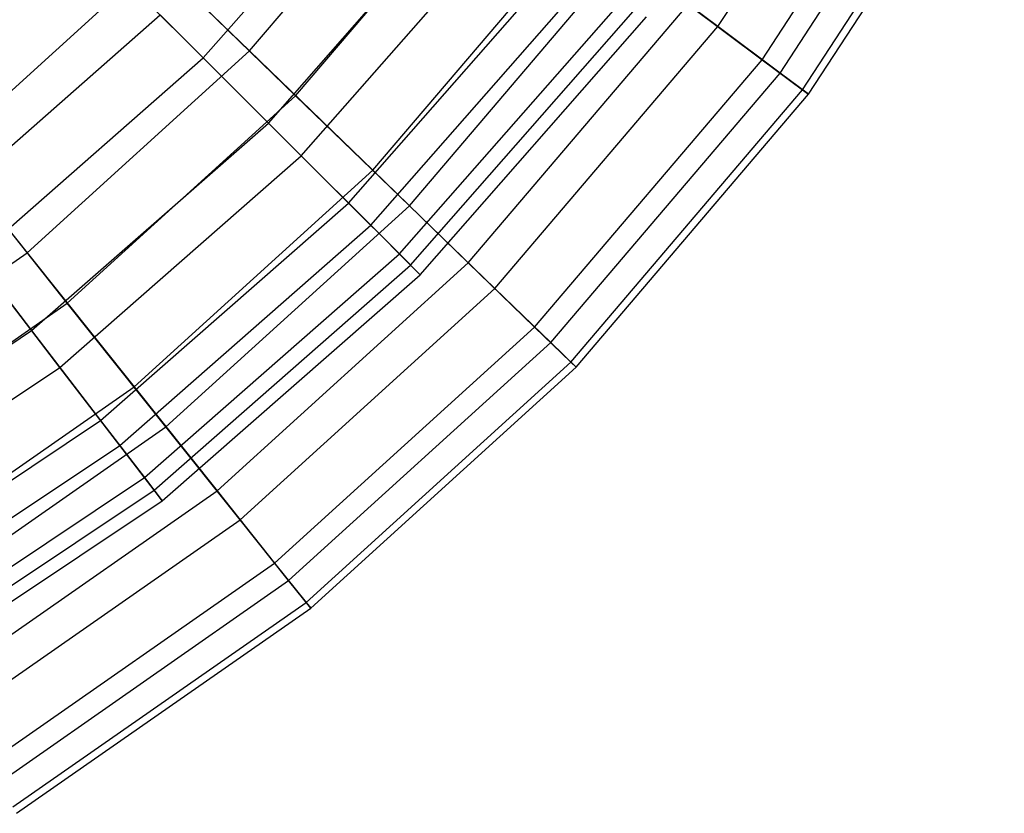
# Model space of a CAD drawing. Extents: x 0.2 to 40.1, y -6.7 to 6.7.
# Tile 184 of 256: x 11.863 to 12.693, y 1.57 to 2.24. Entities that reach past the tile are written whole.
import ezdxf

# ---------------------------------------------------------------- set-up
doc = ezdxf.new("R2010")
doc.units = 0
doc.header["$MEASUREMENT"] = 0
doc.layers.get('0').update_dxf_attribs({"color": 13, "linetype": 'CONTINUOUS'})

# ---------------------------------------------------------------- blocks, each defined once
blk = doc.blocks.new('SNOWBALL_XIV_PM3_STL')
at = {"color": 0}
for p, q in [((12.45178, 2.23372, 7.83228), (12.61011, 2.47694, 7.83228)), ((12.45178, 2.23372, 7.83228), (12.61011, 2.47694, 7.83228)), ((12.48919, 2.2058, 6.67419), (12.65077, 2.45404, 6.67419)), ((12.48919, 2.2058, 6.67419), (12.65077, 2.45404, 6.67419)), ((12.50436, 2.19448, 7.54717), (12.66727, 2.44475, 7.54717)), ((12.50436, 2.19448, 7.54717), (12.66727, 2.44475, 7.54717)), ((12.52321, 2.18041, 6.96365), (12.68776, 2.43321, 6.96365)), ((12.52321, 2.18041, 6.96365), (12.68776, 2.43321, 6.96365)), ((12.52829, 2.17662, 7.25614), (12.69329, 2.4301, 7.25614)), ((12.52829, 2.17662, 7.25614), (12.69329, 2.4301, 7.25614)), ((12.0567, 2.21316, 5.86773), (12.22089, 2.40604, 5.86773)), ((12.0567, 2.21316, 5.86773), (12.22089, 2.40604, 5.86773)), ((12.01774, 2.20731, 8.22494), (12.18618, 2.39939, 8.22494)), ((12.01774, 2.20731, 8.22494), (12.18618, 2.39939, 8.22494)), ((12.09564, 2.17545, 8.36739), (12.26434, 2.37361, 8.36739)), ((12.09564, 2.17545, 8.36739), (12.26434, 2.37361, 8.36739)), ((12.07269, 2.15237, 6.25796), (12.24783, 2.35208, 6.25796)), ((12.07269, 2.15237, 6.25796), (12.24783, 2.35208, 6.25796)), ((11.93097, 2.33493, 5.6333), (12.0567, 2.21316, 5.86773)), ((11.93097, 2.33493, 5.6333), (12.0567, 2.21316, 5.86773)), ((12.10039, 2.12466, 7.95931), (12.27891, 2.32823, 7.95931)), ((12.10039, 2.12466, 7.95931), (12.27891, 2.32823, 7.95931)), ((12.16065, 2.11249, 6.12199), (12.33686, 2.31949, 6.12199)), ((12.16065, 2.11249, 6.12199), (12.33686, 2.31949, 6.12199)), ((12.01774, 2.20731, 8.22494), (11.91231, 2.31274, 8.47392)), ((12.01774, 2.20731, 8.22494), (11.91231, 2.31274, 8.47392)), ((12.14026, 2.08479, 6.53198), (12.32365, 2.29391, 6.53198)), ((12.14026, 2.08479, 6.53198), (12.32365, 2.29391, 6.53198)), ((12.19157, 2.08254, 8.10709), (12.37136, 2.29373, 8.10709)), ((12.19157, 2.08254, 8.10709), (12.37136, 2.29373, 8.10709)), ((12.45178, 2.23372, 7.83228), (12.37136, 2.29373, 8.10709)), ((12.45178, 2.23372, 7.83228), (12.37136, 2.29373, 8.10709)), ((11.8003, 2.12925, 8.60919), (11.97733, 2.29003, 8.60919)), ((11.8003, 2.12925, 8.60919), (11.97733, 2.29003, 8.60919)), ((12.09564, 2.17545, 8.36739), (11.97733, 2.29003, 8.60919)), ((12.09564, 2.17545, 8.36739), (11.97733, 2.29003, 8.60919)), ((12.15897, 2.06608, 7.68119), (12.34465, 2.2778, 7.68119)), ((12.15897, 2.06608, 7.68119), (12.34465, 2.2778, 7.68119)), ((12.18315, 2.0419, 6.81578), (12.37177, 2.25698, 6.81578)), ((12.18315, 2.0419, 6.81578), (12.37177, 2.25698, 6.81578)), ((12.24122, 2.03446, 6.3922), (12.42675, 2.2524, 6.3922)), ((12.24122, 2.03446, 6.3922), (12.42675, 2.2524, 6.3922)), ((12.42675, 2.2524, 6.3922), (12.48919, 2.2058, 6.67419)), ((12.42675, 2.2524, 6.3922), (12.48919, 2.2058, 6.67419)), ((11.79445, 2.07955, 5.998), (11.98148, 2.24357, 5.998)), ((11.79445, 2.07955, 5.998), (11.98148, 2.24357, 5.998)), ((11.98148, 2.24357, 5.998), (12.07269, 2.15237, 6.25796)), ((11.98148, 2.24357, 5.998), (12.07269, 2.15237, 6.25796)), ((12.19258, 2.03247, 7.3949), (12.38235, 2.24886, 7.3949)), ((12.19258, 2.03247, 7.3949), (12.38235, 2.24886, 7.3949)), ((12.20068, 2.02437, 7.10492), (12.39144, 2.24189, 7.10492)), ((12.20068, 2.02437, 7.10492), (12.39144, 2.24189, 7.10492)), ((12.26366, 2.01273, 7.83228), (12.45178, 2.23372, 7.83228)), ((12.26366, 2.01273, 7.83228), (12.45178, 2.23372, 7.83228)), ((12.50436, 2.19448, 7.54717), (12.45178, 2.23372, 7.83228)), ((12.50436, 2.19448, 7.54717), (12.45178, 2.23372, 7.83228)), ((11.86919, 2.04287, 5.86773), (12.0567, 2.21316, 5.86773)), ((11.86919, 2.04287, 5.86773), (12.0567, 2.21316, 5.86773)), ((12.0567, 2.21316, 5.86773), (12.16065, 2.11249, 6.12199)), ((12.0567, 2.21316, 5.86773), (12.16065, 2.11249, 6.12199)), ((11.82567, 2.03887, 8.22494), (12.01774, 2.20731, 8.22494)), ((11.82567, 2.03887, 8.22494), (12.01774, 2.20731, 8.22494)), ((12.10039, 2.12466, 7.95931), (12.01774, 2.20731, 8.22494)), ((12.10039, 2.12466, 7.95931), (12.01774, 2.20731, 8.22494)), ((12.29718, 1.98026, 6.67419), (12.48919, 2.2058, 6.67419)), ((12.29718, 1.98026, 6.67419), (12.48919, 2.2058, 6.67419)), ((12.48919, 2.2058, 6.67419), (12.52321, 2.18041, 6.96365)), ((12.48919, 2.2058, 6.67419), (12.52321, 2.18041, 6.96365)), ((12.31079, 1.96709, 7.54717), (12.50436, 2.19448, 7.54717)), ((12.31079, 1.96709, 7.54717), (12.50436, 2.19448, 7.54717)), ((12.52829, 2.17662, 7.25614), (12.50436, 2.19448, 7.54717)), ((12.52829, 2.17662, 7.25614), (12.50436, 2.19448, 7.54717)), ((11.76006, 2.17971, 5.6333), (11.86919, 2.04287, 5.86773)), ((11.76006, 2.17971, 5.6333), (11.86919, 2.04287, 5.86773)), ((12.32768, 1.95073, 6.96365), (12.52321, 2.18041, 6.96365)), ((12.32768, 1.95073, 6.96365), (12.52321, 2.18041, 6.96365)), ((12.33224, 1.94632, 7.25614), (12.52829, 2.17662, 7.25614)), ((12.33224, 1.94632, 7.25614), (12.52829, 2.17662, 7.25614)), ((12.52321, 2.18041, 6.96365), (12.52829, 2.17662, 7.25614)), ((12.52321, 2.18041, 6.96365), (12.52829, 2.17662, 7.25614)), ((11.90299, 2.00049, 8.36739), (12.09564, 2.17545, 8.36739)), ((11.90299, 2.00049, 8.36739), (12.09564, 2.17545, 8.36739)), ((12.19157, 2.08254, 8.10709), (12.09564, 2.17545, 8.36739)), ((12.19157, 2.08254, 8.10709), (12.09564, 2.17545, 8.36739)), ((11.87297, 1.97722, 6.25796), (12.07269, 2.15237, 6.25796)), ((11.87297, 1.97722, 6.25796), (12.07269, 2.15237, 6.25796)), ((12.07269, 2.15237, 6.25796), (12.14026, 2.08479, 6.53198)), ((12.07269, 2.15237, 6.25796), (12.14026, 2.08479, 6.53198)), ((11.90299, 2.00049, 8.36739), (11.8003, 2.12925, 8.60919)), ((11.90299, 2.00049, 8.36739), (11.8003, 2.12925, 8.60919)), ((11.89682, 1.94614, 7.95931), (12.10039, 2.12466, 7.95931)), ((11.89682, 1.94614, 7.95931), (12.10039, 2.12466, 7.95931)), ((12.15897, 2.06608, 7.68119), (12.10039, 2.12466, 7.95931)), ((12.15897, 2.06608, 7.68119), (12.10039, 2.12466, 7.95931)), ((11.95941, 1.92974, 6.12199), (12.16065, 2.11249, 6.12199)), ((11.95941, 1.92974, 6.12199), (12.16065, 2.11249, 6.12199)), ((12.16065, 2.11249, 6.12199), (12.24122, 2.03446, 6.3922)), ((12.16065, 2.11249, 6.12199), (12.24122, 2.03446, 6.3922)), ((11.93115, 1.9014, 6.53198), (12.14026, 2.08479, 6.53198)), ((11.93115, 1.9014, 6.53198), (12.14026, 2.08479, 6.53198)), ((12.14026, 2.08479, 6.53198), (12.18315, 2.0419, 6.81578)), ((12.14026, 2.08479, 6.53198), (12.18315, 2.0419, 6.81578)), ((11.79445, 2.07955, 5.998), (11.87297, 1.97722, 6.25796)), ((11.79445, 2.07955, 5.998), (11.87297, 1.97722, 6.25796)), ((11.98625, 1.89607, 8.10709), (12.19157, 2.08254, 8.10709)), ((11.98625, 1.89607, 8.10709), (12.19157, 2.08254, 8.10709)), ((12.26366, 2.01273, 7.83228), (12.19157, 2.08254, 8.10709)), ((12.26366, 2.01273, 7.83228), (12.19157, 2.08254, 8.10709)), ((11.94726, 1.88041, 7.68119), (12.15897, 2.06608, 7.68119)), ((11.94726, 1.88041, 7.68119), (12.15897, 2.06608, 7.68119)), ((12.19258, 2.03247, 7.3949), (12.15897, 2.06608, 7.68119)), ((12.19258, 2.03247, 7.3949), (12.15897, 2.06608, 7.68119)), ((11.66144, 1.89796, 5.86773), (11.86919, 2.04287, 5.86773)), ((11.66144, 1.89796, 5.86773), (11.86919, 2.04287, 5.86773)), ((11.86919, 2.04287, 5.86773), (11.95941, 1.92974, 6.12199)), ((11.86919, 2.04287, 5.86773), (11.95941, 1.92974, 6.12199)), ((11.89682, 1.94614, 7.95931), (11.82567, 2.03887, 8.22494)), ((11.89682, 1.94614, 7.95931), (11.82567, 2.03887, 8.22494)), ((11.96807, 1.85328, 6.81578), (12.18315, 2.0419, 6.81578)), ((11.96807, 1.85328, 6.81578), (12.18315, 2.0419, 6.81578)), ((12.02934, 1.84204, 6.3922), (12.24122, 2.03446, 6.3922)), ((12.02934, 1.84204, 6.3922), (12.24122, 2.03446, 6.3922)), ((12.18315, 2.0419, 6.81578), (12.20068, 2.02437, 7.10492)), ((12.18315, 2.0419, 6.81578), (12.20068, 2.02437, 7.10492)), ((12.24122, 2.03446, 6.3922), (12.29718, 1.98026, 6.67419)), ((12.24122, 2.03446, 6.3922), (12.29718, 1.98026, 6.67419)), ((11.97619, 1.8427, 7.3949), (12.19258, 2.03247, 7.3949)), ((11.97619, 1.8427, 7.3949), (12.19258, 2.03247, 7.3949)), ((12.20068, 2.02437, 7.10492), (12.19258, 2.03247, 7.3949)), ((12.20068, 2.02437, 7.10492), (12.19258, 2.03247, 7.3949)), ((11.98316, 1.83362, 7.10492), (12.20068, 2.02437, 7.10492)), ((11.98316, 1.83362, 7.10492), (12.20068, 2.02437, 7.10492)), ((12.04882, 1.81762, 7.83228), (12.26366, 2.01273, 7.83228)), ((12.04882, 1.81762, 7.83228), (12.26366, 2.01273, 7.83228)), ((12.31079, 1.96709, 7.54717), (12.26366, 2.01273, 7.83228)), ((12.31079, 1.96709, 7.54717), (12.26366, 2.01273, 7.83228)), ((11.68954, 1.8516, 8.36739), (11.90299, 2.00049, 8.36739)), ((11.68954, 1.8516, 8.36739), (11.90299, 2.00049, 8.36739)), ((11.98625, 1.89607, 8.10709), (11.90299, 2.00049, 8.36739)), ((11.98625, 1.89607, 8.10709), (11.90299, 2.00049, 8.36739)), ((11.6521, 1.82964, 6.25796), (11.87297, 1.97722, 6.25796)), ((11.6521, 1.82964, 6.25796), (11.87297, 1.97722, 6.25796)), ((11.87297, 1.97722, 6.25796), (11.93115, 1.9014, 6.53198)), ((11.87297, 1.97722, 6.25796), (11.93115, 1.9014, 6.53198)), ((12.07792, 1.78113, 6.67419), (12.29718, 1.98026, 6.67419)), ((12.07792, 1.78113, 6.67419), (12.29718, 1.98026, 6.67419)), ((12.29718, 1.98026, 6.67419), (12.32768, 1.95073, 6.96365)), ((12.29718, 1.98026, 6.67419), (12.32768, 1.95073, 6.96365)), ((12.08972, 1.76633, 7.54717), (12.31079, 1.96709, 7.54717)), ((12.08972, 1.76633, 7.54717), (12.31079, 1.96709, 7.54717)), ((12.33224, 1.94632, 7.25614), (12.31079, 1.96709, 7.54717)), ((12.33224, 1.94632, 7.25614), (12.31079, 1.96709, 7.54717)), ((11.67169, 1.79571, 7.95931), (11.89682, 1.94614, 7.95931)), ((11.67169, 1.79571, 7.95931), (11.89682, 1.94614, 7.95931)), ((11.94726, 1.88041, 7.68119), (11.89682, 1.94614, 7.95931)), ((11.94726, 1.88041, 7.68119), (11.89682, 1.94614, 7.95931)), ((12.10438, 1.74794, 6.96365), (12.32768, 1.95073, 6.96365)), ((12.10438, 1.74794, 6.96365), (12.32768, 1.95073, 6.96365)), ((12.10834, 1.74298, 7.25614), (12.33224, 1.94632, 7.25614)), ((12.10834, 1.74298, 7.25614), (12.33224, 1.94632, 7.25614)), ((12.32768, 1.95073, 6.96365), (12.33224, 1.94632, 7.25614)), ((12.32768, 1.95073, 6.96365), (12.33224, 1.94632, 7.25614)), ((11.73645, 1.77421, 6.12199), (11.95941, 1.92974, 6.12199)), ((11.73645, 1.77421, 6.12199), (11.95941, 1.92974, 6.12199)), ((11.95941, 1.92974, 6.12199), (12.02934, 1.84204, 6.3922)), ((11.95941, 1.92974, 6.12199), (12.02934, 1.84204, 6.3922)), ((11.69989, 1.74688, 6.53198), (11.93115, 1.9014, 6.53198)), ((11.69989, 1.74688, 6.53198), (11.93115, 1.9014, 6.53198)), ((11.75877, 1.73739, 8.10709), (11.98625, 1.89607, 8.10709)), ((11.75877, 1.73739, 8.10709), (11.98625, 1.89607, 8.10709)), ((11.93115, 1.9014, 6.53198), (11.96807, 1.85328, 6.81578)), ((11.93115, 1.9014, 6.53198), (11.96807, 1.85328, 6.81578)), ((12.04882, 1.81762, 7.83228), (11.98625, 1.89607, 8.10709)), ((12.04882, 1.81762, 7.83228), (11.98625, 1.89607, 8.10709)), ((11.71312, 1.72396, 7.68119), (11.94726, 1.88041, 7.68119)), ((11.71312, 1.72396, 7.68119), (11.94726, 1.88041, 7.68119)), ((11.97619, 1.8427, 7.3949), (11.94726, 1.88041, 7.68119)), ((11.97619, 1.8427, 7.3949), (11.94726, 1.88041, 7.68119)), ((11.73021, 1.69435, 6.81578), (11.96807, 1.85328, 6.81578)), ((11.73021, 1.69435, 6.81578), (11.96807, 1.85328, 6.81578)), ((11.96807, 1.85328, 6.81578), (11.98316, 1.83362, 7.10492)), ((11.96807, 1.85328, 6.81578), (11.98316, 1.83362, 7.10492)), ((11.73688, 1.6828, 7.3949), (11.97619, 1.8427, 7.3949)), ((11.73688, 1.6828, 7.3949), (11.97619, 1.8427, 7.3949)), ((11.7946, 1.67829, 6.3922), (12.02934, 1.84204, 6.3922)), ((11.7946, 1.67829, 6.3922), (12.02934, 1.84204, 6.3922)), ((11.98316, 1.83362, 7.10492), (11.97619, 1.8427, 7.3949)), ((11.98316, 1.83362, 7.10492), (11.97619, 1.8427, 7.3949)), ((12.02934, 1.84204, 6.3922), (12.07792, 1.78113, 6.67419)), ((12.02934, 1.84204, 6.3922), (12.07792, 1.78113, 6.67419)), ((11.74261, 1.67288, 7.10492), (11.98316, 1.83362, 7.10492)), ((11.74261, 1.67288, 7.10492), (11.98316, 1.83362, 7.10492)), ((11.81079, 1.65158, 7.83228), (12.04882, 1.81762, 7.83228)), ((11.81079, 1.65158, 7.83228), (12.04882, 1.81762, 7.83228)), ((12.08972, 1.76633, 7.54717), (12.04882, 1.81762, 7.83228)), ((12.08972, 1.76633, 7.54717), (12.04882, 1.81762, 7.83228)), ((11.83498, 1.61167, 6.67419), (12.07792, 1.78113, 6.67419)), ((11.83498, 1.61167, 6.67419), (12.07792, 1.78113, 6.67419)), ((12.07792, 1.78113, 6.67419), (12.10438, 1.74794, 6.96365)), ((12.07792, 1.78113, 6.67419), (12.10438, 1.74794, 6.96365)), ((11.8448, 1.59548, 7.54717), (12.08972, 1.76633, 7.54717)), ((11.8448, 1.59548, 7.54717), (12.08972, 1.76633, 7.54717)), ((12.10834, 1.74298, 7.25614), (12.08972, 1.76633, 7.54717)), ((12.10834, 1.74298, 7.25614), (12.08972, 1.76633, 7.54717)), ((11.85699, 1.57537, 6.96365), (12.10438, 1.74794, 6.96365)), ((11.85699, 1.57537, 6.96365), (12.10438, 1.74794, 6.96365)), ((12.10438, 1.74794, 6.96365), (12.10834, 1.74298, 7.25614)), ((12.10438, 1.74794, 6.96365), (12.10834, 1.74298, 7.25614)), ((11.86028, 1.56995, 7.25614), (12.10834, 1.74298, 7.25614)), ((11.86028, 1.56995, 7.25614), (12.10834, 1.74298, 7.25614))]:
    blk.add_line(p, q, dxfattribs=at)
blk = doc.blocks.new('GRUPUJ_1')
at = {"color": 0}
blk.add_blockref('SNOWBALL_XIV_PM3_STL', (-0.20617, 6.65964, -0.51186), dxfattribs=at)

msp = doc.modelspace()

# ---------------------------------------------------------------- block references
at = {"color": 0}
msp.add_blockref('GRUPUJ_1', (0.20617, -6.65964, 0.51186), dxfattribs=at)

doc.saveas('drawing.dxf')
